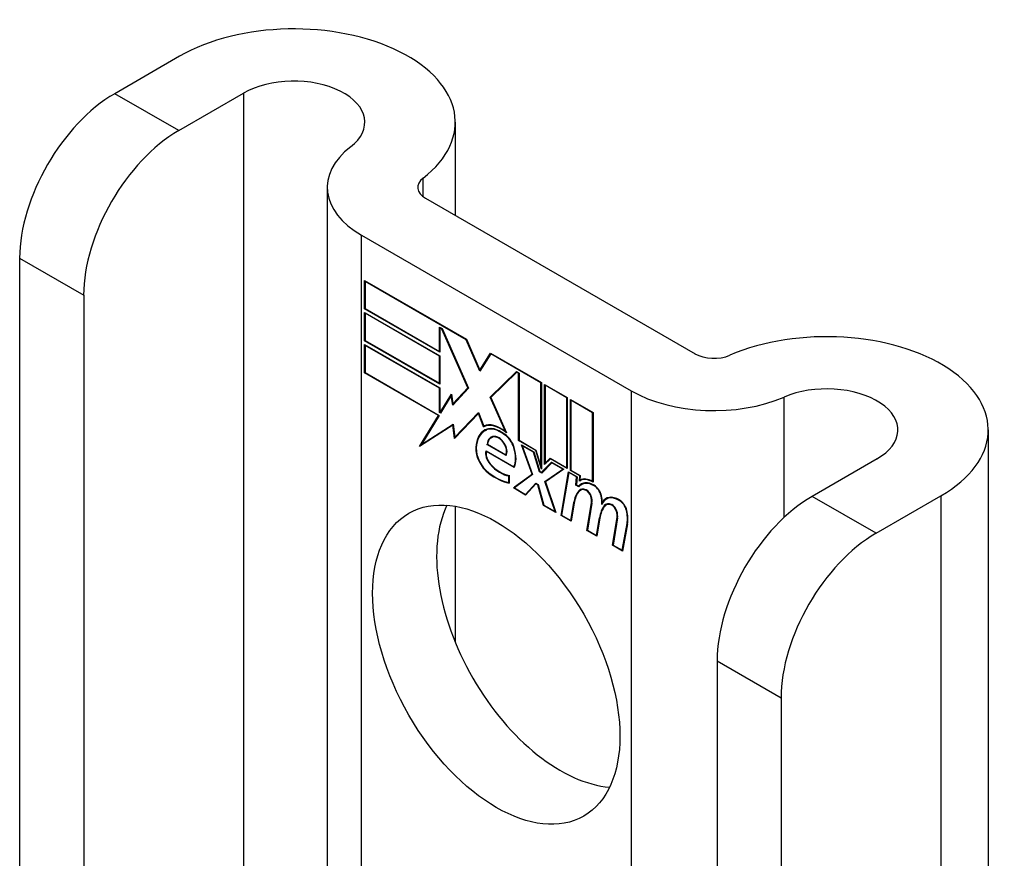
# Model space of a CAD drawing. Header units: inches. Extents: x 378.5 to 447.1, y 142.6 to 213.3.
# Tile 96 of 112: x 387.6 to 388.8, y 212.3 to 213.3. Entities that reach past the tile are written whole.
import ezdxf

# ---------------------------------------------------------------- set-up
doc = ezdxf.new("R2010")
doc.units = ezdxf.units.IN
doc.header["$MEASUREMENT"] = 0
doc.layers.add('Visible Edges(ANSI)', color=7, linetype='Continuous', lineweight=25)
doc.layers.add('Visible Tangent Edges(ANSI)', color=7, linetype='Continuous', lineweight=25)

msp = doc.modelspace()

# ---------------------------------------------------------------- linework, layer by layer
at = {"layer": 'Visible Edges(ANSI)'}
for p, q in [((387.8192, 213.2295), (387.7439, 213.186)), ((387.8182, 213.1432), (387.8935, 213.1866)), ((388.1393, 213.153), (388.1393, 213.0447)), ((387.9907, 213.0773), (387.9907, 212.0789)), ((388.1048, 213.0647), (388.4176, 212.884)), ((388.0305, 213.0218), (388.3434, 212.8412)), ((387.6336, 212.995), (387.6336, 212.2291)), ((388.0341, 212.9364), (388.0341, 212.9691)), ((388.0341, 212.9691), (388.1523, 212.9009)), ((388.0346, 212.9682), (388.0351, 212.9685)), ((388.0346, 212.9682), (388.0346, 212.9367)), ((388.152, 212.9004), (388.0346, 212.9682)), ((387.7079, 212.9521), (387.7079, 212.1862)), ((388.0341, 212.9364), (388.0346, 212.9367)), ((388.1213, 212.886), (388.0341, 212.9364)), ((388.0346, 212.9367), (388.1208, 212.8869)), ((388.0341, 212.8993), (388.0341, 212.9321)), ((388.0341, 212.9321), (388.1213, 212.8817)), ((388.0346, 212.9312), (388.0351, 212.9315)), ((388.0346, 212.9312), (388.0346, 212.8996)), ((388.1208, 212.8814), (388.0346, 212.9312)), ((388.1208, 212.8869), (388.1208, 212.9151)), ((388.1208, 212.9151), (388.1239, 212.9133)), ((388.1213, 212.9142), (388.1218, 212.9145)), ((388.1237, 212.9128), (388.1213, 212.9142)), ((388.1213, 212.9142), (388.1213, 212.886)), ((388.1237, 212.9128), (388.124, 212.913)), ((388.1239, 212.9133), (388.1546, 212.8441)), ((388.1539, 212.8445), (388.1237, 212.9128)), ((388.0341, 212.8993), (388.0346, 212.8996)), ((388.1213, 212.849), (388.0341, 212.8993)), ((388.0341, 212.862), (388.0341, 212.8947)), ((388.0341, 212.8947), (388.1213, 212.8444)), ((388.0346, 212.8996), (388.1208, 212.8499)), ((388.0346, 212.8938), (388.0351, 212.8941)), ((388.1208, 212.8441), (388.0346, 212.8938)), ((388.0346, 212.8938), (388.0346, 212.8623)), ((388.152, 212.9004), (388.1524, 212.9006)), ((388.1679, 212.864), (388.152, 212.9004)), ((388.1523, 212.9009), (388.1679, 212.8652)), ((388.1208, 212.8869), (388.1213, 212.8872)), ((388.1208, 212.8814), (388.1213, 212.8817)), ((388.1208, 212.8499), (388.1208, 212.8814)), ((388.1213, 212.8817), (388.1213, 212.849)), ((388.1679, 212.8652), (388.1802, 212.8848)), ((388.1805, 212.884), (388.1679, 212.864)), ((388.1802, 212.8848), (388.2393, 212.8506)), ((388.1805, 212.884), (388.181, 212.8843)), ((388.2388, 212.8503), (388.1805, 212.884)), ((388.1808, 212.8844), (388.1806, 212.8841)), ((388.0341, 212.862), (388.0346, 212.8623)), ((388.1198, 212.8125), (388.0341, 212.862)), ((388.0346, 212.8623), (388.1206, 212.8126)), ((388.1679, 212.8652), (388.1692, 212.866)), ((388.169, 212.8657), (388.1689, 212.8658)), ((388.1798, 212.8337), (388.2104, 212.8634)), ((388.2106, 212.8626), (388.1804, 212.8333)), ((388.1812, 212.8345), (388.2107, 212.8632)), ((388.2104, 212.8634), (388.2133, 212.8617)), ((388.2106, 212.8626), (388.2112, 212.8629)), ((388.2128, 212.8614), (388.2106, 212.8626)), ((388.2128, 212.8614), (388.2133, 212.8617)), ((388.2128, 212.7834), (388.2128, 212.8614)), ((388.2133, 212.8617), (388.2133, 212.7837)), ((388.1208, 212.8499), (388.1213, 212.8502)), ((388.1208, 212.8441), (388.1213, 212.8444)), ((388.1213, 212.8444), (388.1213, 212.8162)), ((388.1365, 212.8259), (388.1539, 212.8445)), ((388.1544, 212.8444), (388.138, 212.8267)), ((388.1539, 212.8445), (388.1543, 212.8447)), ((388.2388, 212.8503), (388.2393, 212.8506)), ((388.2388, 212.7534), (388.2388, 212.8503)), ((388.2393, 212.8506), (388.2393, 212.7501)), ((388.243, 212.7554), (388.243, 212.8485)), ((388.243, 212.8485), (388.2693, 212.8333)), ((388.2435, 212.8476), (388.2441, 212.8479)), ((388.2435, 212.8476), (388.2435, 212.757)), ((388.2687, 212.833), (388.2435, 212.8476)), ((388.1208, 212.8159), (388.1208, 212.8441)), ((388.1218, 212.8159), (388.1348, 212.8372)), ((388.1346, 212.8355), (388.1222, 212.8151)), ((388.1346, 212.8355), (388.135, 212.8357)), ((388.1363, 212.8245), (388.1346, 212.8355)), ((388.1348, 212.8372), (388.1365, 212.8259)), ((388.135, 212.836), (388.1348, 212.8356)), ((388.1546, 212.8441), (388.1363, 212.8245)), ((388.1798, 212.8337), (388.1812, 212.8345)), ((388.1975, 212.7939), (388.1798, 212.8337)), ((388.1804, 212.8333), (388.1987, 212.7923)), ((388.1813, 212.8342), (388.1812, 212.8345)), ((388.2687, 212.833), (388.2693, 212.8333)), ((388.2687, 212.7517), (388.2687, 212.833)), ((388.2693, 212.8333), (388.2693, 212.7508)), ((388.1365, 212.8259), (388.138, 212.8267)), ((388.1376, 212.826), (388.1375, 212.8265)), ((388.273, 212.7487), (388.273, 212.8312)), ((388.273, 212.8312), (388.2992, 212.816)), ((388.2735, 212.8303), (388.274, 212.8306)), ((388.2735, 212.8303), (388.2735, 212.749)), ((388.2987, 212.8157), (388.2735, 212.8303)), ((388.0978, 212.7765), (388.1198, 212.8125)), ((388.1206, 212.8126), (388.1, 212.7788)), ((388.1198, 212.8125), (388.1203, 212.8128)), ((388.1208, 212.8159), (388.1213, 212.8162)), ((388.1222, 212.8151), (388.1208, 212.8159)), ((388.1213, 212.8162), (388.1218, 212.8159)), ((388.1218, 212.8159), (388.1231, 212.8166)), ((388.1229, 212.8163), (388.1227, 212.8164)), ((388.1661, 212.8147), (388.1383, 212.7857)), ((388.1387, 212.7872), (388.1661, 212.8158)), ((388.1401, 212.788), (388.1663, 212.8153)), ((388.1661, 212.8158), (388.1724, 212.8002)), ((388.1661, 212.8147), (388.1665, 212.8149)), ((388.1722, 212.7993), (388.1661, 212.8147)), ((388.2987, 212.8157), (388.2992, 212.816)), ((388.2987, 212.7358), (388.2987, 212.8157)), ((388.2992, 212.816), (388.2992, 212.7349)), ((388.1366, 212.8012), (388.0978, 212.7765)), ((388.1, 212.7788), (388.1369, 212.8024)), ((388.1015, 212.7796), (388.137, 212.8023)), ((388.1366, 212.8012), (388.137, 212.8015)), ((388.1383, 212.7857), (388.1366, 212.8012)), ((388.1369, 212.8024), (388.1387, 212.7872)), ((388.1722, 212.7993), (388.1737, 212.8001)), ((388.1735, 212.8007), (388.1737, 212.8001)), ((388.1387, 212.7872), (388.1401, 212.788)), ((388.1396, 212.7877), (388.1397, 212.7871)), ((388.1738, 212.7949), (388.1752, 212.7957)), ((388.181, 212.7866), (388.1824, 212.7874)), ((388.1965, 212.7902), (388.197, 212.7905)), ((388.1975, 212.7939), (388.1979, 212.7941)), ((388.758, 212.7957), (388.758, 211.6359)), ((388.1002, 212.7789), (388.0993, 212.7774)), ((388.1, 212.7788), (388.1015, 212.7796)), ((388.1761, 212.7787), (388.1767, 212.7791)), ((388.1982, 212.766), (388.1761, 212.7787)), ((388.1767, 212.779), (388.1979, 212.7667)), ((388.2128, 212.7834), (388.2133, 212.7837)), ((388.2327, 212.7719), (388.2128, 212.7834)), ((388.2133, 212.7837), (388.233, 212.7724)), ((388.2284, 212.7442), (388.2162, 212.7785)), ((388.2162, 212.7785), (388.2305, 212.7703)), ((388.2171, 212.7774), (388.2176, 212.7777)), ((388.2171, 212.7774), (388.2291, 212.7438)), ((388.2302, 212.7699), (388.2171, 212.7774)), ((388.175, 212.7714), (388.2074, 212.7527)), ((388.1754, 212.7706), (388.1759, 212.7709)), ((388.2077, 212.7519), (388.1754, 212.7706)), ((388.1979, 212.7667), (388.199, 212.7673)), ((388.1988, 212.7673), (388.1989, 212.7672)), ((388.2302, 212.7699), (388.2306, 212.7701)), ((388.2371, 212.7471), (388.2302, 212.7699)), ((388.2305, 212.7703), (388.2374, 212.7475)), ((388.2327, 212.7719), (388.2331, 212.7722)), ((388.2393, 212.7501), (388.2327, 212.7719)), ((388.233, 212.7724), (388.2388, 212.7534)), ((388.2074, 212.7527), (388.2083, 212.7533)), ((388.2083, 212.7532), (388.2083, 212.7532)), ((388.2388, 212.7534), (388.2393, 212.7537)), ((388.2393, 212.7465), (388.2511, 212.7584)), ((388.2514, 212.7576), (388.2396, 212.7457)), ((388.2515, 212.7582), (388.2407, 212.7473)), ((388.2497, 212.7621), (388.243, 212.7554)), ((388.2435, 212.757), (388.2494, 212.7629)), ((388.2435, 212.757), (388.245, 212.7578)), ((388.2444, 212.7575), (388.2444, 212.7568)), ((388.245, 212.7578), (388.2498, 212.7627)), ((388.2494, 212.7629), (388.2687, 212.7517)), ((388.2497, 212.7621), (388.2502, 212.7624)), ((388.2693, 212.7508), (388.2497, 212.7621)), ((388.2511, 212.7584), (388.2655, 212.7501)), ((388.2514, 212.7576), (388.2519, 212.7579)), ((388.2643, 212.7501), (388.2514, 212.7576)), ((388.6289, 212.7621), (388.5536, 212.7186)), ((388.2014, 212.7424), (388.2019, 212.7427)), ((388.2014, 212.7346), (388.2014, 212.7424)), ((388.2019, 212.743), (388.2019, 212.7338)), ((388.2067, 212.7283), (388.2284, 212.7442)), ((388.2291, 212.7438), (388.2079, 212.7283)), ((388.2289, 212.7443), (388.2081, 212.7291)), ((388.2284, 212.7442), (388.2288, 212.7445)), ((388.2371, 212.7471), (388.2376, 212.7474)), ((388.2396, 212.7457), (388.2371, 212.7471)), ((388.2374, 212.7475), (388.2393, 212.7465)), ((388.2393, 212.7465), (388.2407, 212.7473)), ((388.2406, 212.7467), (388.2402, 212.747)), ((388.2434, 212.7359), (388.2643, 212.7501)), ((388.2655, 212.7501), (388.2441, 212.7354)), ((388.2448, 212.7367), (388.2649, 212.7504)), ((388.2621, 212.6963), (388.2706, 212.7471)), ((388.2711, 212.7463), (388.2627, 212.6966)), ((388.2643, 212.7501), (388.2649, 212.7504)), ((388.2687, 212.7517), (388.2693, 212.752)), ((388.2706, 212.7471), (388.2807, 212.7413)), ((388.2711, 212.7463), (388.2716, 212.7466)), ((388.2801, 212.7411), (388.2711, 212.7463)), ((388.273, 212.7487), (388.2735, 212.749)), ((388.2838, 212.7424), (388.273, 212.7487)), ((388.2735, 212.749), (388.2844, 212.7427)), ((388.2834, 212.7364), (388.2838, 212.7424)), ((388.2838, 212.7424), (388.2844, 212.7427)), ((388.2844, 212.7427), (388.284, 212.7376)), ((388.2014, 212.7346), (388.2019, 212.7349)), ((388.2207, 212.7208), (388.2327, 212.7338)), ((388.2329, 212.7331), (388.221, 212.7201)), ((388.2221, 212.7216), (388.2331, 212.7336)), ((388.2327, 212.7338), (388.2354, 212.7322)), ((388.2329, 212.7331), (388.2335, 212.7334)), ((388.2351, 212.7318), (388.2329, 212.7331)), ((388.2351, 212.7318), (388.2355, 212.7321)), ((388.2417, 212.7081), (388.2351, 212.7318)), ((388.2354, 212.7322), (388.242, 212.7085)), ((388.2434, 212.7359), (388.2448, 212.7367)), ((388.2552, 212.7009), (388.2434, 212.7359)), ((388.2441, 212.7354), (388.256, 212.6998)), ((388.2451, 212.7361), (388.2448, 212.7367)), ((388.2793, 212.7317), (388.2801, 212.7411)), ((388.2793, 212.7317), (388.2799, 212.732)), ((388.2828, 212.7297), (388.2793, 212.7317)), ((388.2807, 212.7413), (388.2799, 212.732)), ((388.2799, 212.732), (388.2825, 212.7305)), ((388.2801, 212.7411), (388.2806, 212.7414)), ((388.2825, 212.7305), (388.2839, 212.7313)), ((388.2837, 212.7308), (388.2834, 212.731)), ((388.2838, 212.7366), (388.2852, 212.7375)), ((388.2848, 212.738), (388.2848, 212.7372)), ((388.2857, 212.7323), (388.2871, 212.7331)), ((388.2987, 212.7358), (388.2992, 212.7361)), ((388.2067, 212.7283), (388.2081, 212.7291)), ((388.221, 212.7201), (388.2067, 212.7283)), ((388.2079, 212.7283), (388.2207, 212.7208)), ((388.2081, 212.7291), (388.2086, 212.7288)), ((388.2207, 212.7208), (388.2221, 212.7216)), ((388.2216, 212.7213), (388.222, 212.7211)), ((388.2846, 212.7257), (388.286, 212.7265)), ((388.6278, 212.6757), (388.7031, 212.7192)), ((388.1393, 212.7071), (388.1393, 212.5489)), ((388.2417, 212.7081), (388.2422, 212.7084)), ((388.256, 212.6998), (388.2417, 212.7081)), ((388.242, 212.7085), (388.2552, 212.7009)), ((388.2733, 212.6905), (388.2768, 212.7109)), ((388.2773, 212.7105), (388.2738, 212.6896)), ((388.2921, 212.679), (388.2974, 212.7111)), ((388.298, 212.7107), (388.2927, 212.6793)), ((388.3101, 212.7118), (388.3114, 212.7125)), ((388.3123, 212.7078), (388.3137, 212.7086)), ((388.3143, 212.7086), (388.3157, 212.7094)), ((388.3146, 212.7155), (388.316, 212.7163)), ((388.2552, 212.7009), (388.2556, 212.7012)), ((388.2621, 212.6963), (388.2628, 212.6967)), ((388.2738, 212.6896), (388.2621, 212.6963)), ((388.2627, 212.6966), (388.2733, 212.6905)), ((388.2733, 212.6905), (388.274, 212.6908)), ((388.3033, 212.6732), (388.3067, 212.6936)), ((388.3072, 212.6932), (388.3037, 212.6723)), ((388.3067, 212.6936), (388.3074, 212.694)), ((388.3218, 212.6619), (388.3271, 212.694)), ((388.3277, 212.6936), (388.3224, 212.6621)), ((388.333, 212.656), (388.3388, 212.6871)), ((388.3393, 212.6867), (388.3334, 212.6551)), ((388.2921, 212.679), (388.2927, 212.6794)), ((388.3037, 212.6723), (388.2921, 212.679)), ((388.2927, 212.6793), (388.3033, 212.6732)), ((388.3033, 212.6732), (388.3039, 212.6735)), ((388.3218, 212.6619), (388.3224, 212.6623)), ((388.3334, 212.6551), (388.3218, 212.6619)), ((388.3224, 212.6621), (388.333, 212.656)), ((388.333, 212.656), (388.3337, 212.6564)), ((388.4433, 212.5275), (388.4433, 211.7617)), ((388.5175, 212.4847), (388.5175, 211.7188))]:
    msp.add_line(p, q, dxfattribs=at)
for centre, major_axis, start_param, end_param in [((387.9518, 213.153), (0.1875, 0), 5.640144, 8.63938), ((387.9518, 213.153), (0.0825, 0), 5.640144, 8.63938), ((387.7439, 213.0587), (-0.078, -0.1351), 3.926991, 5.497787), ((387.8182, 213.0158), (0.078, 0.1351), 0.785398, 2.356194), ((388.1267, 213.0773), (-0.136, 0), 5.640144, 7.068583), ((388.1267, 213.0773), (-0.031, 0), 5.640144, 7.068583), ((388.5705, 212.7957), (0.1875, 0), 5.497787, 8.497023), ((388.4395, 212.8967), (0.031, 0), 3.926991, 5.35543), ((388.5705, 212.7957), (0.0825, 0), 5.497787, 8.497023), ((388.4395, 212.8967), (-0.136, 0), 0.785398, 2.213838), ((388.1922, 212.7632), (-0.0206, 0.0357), 5.272274, 6.251395), ((388.1922, 212.7632), (-0.021, 0.0364), 5.317289, 6.229324), ((388.1936, 212.7641), (-0.0206, 0.0357), 6.047724, 6.251395), ((388.1922, 212.7632), (-0.0187, 0.0323), 5.330385, 6.268672), ((388.1983, 212.7525), (-0.0249, 0.0431), 6.268672, 7.008625), ((388.1983, 212.7525), (-0.0245, 0.0424), 6.268672, 7.008625), ((388.1997, 212.7533), (-0.0249, 0.0431), 0.028947, 0.295885), ((388.1922, 212.7632), (-0.0183, 0.0317), 5.329545, 6.268672), ((388.1997, 212.7533), (-0.0245, 0.0424), 6.268672, 6.283185), ((388.1936, 212.7641), (-0.0183, 0.0317), 6.051884, 6.268672), ((388.1915, 212.7684), (-0.0109, 0.0188), 5.836026, 6.985262), ((388.1915, 212.7684), (-0.0105, 0.0182), 5.836026, 6.946368), ((388.1929, 212.7692), (-0.0109, 0.0188), 0.065067, 0.331662), ((388.1929, 212.7692), (-0.0105, 0.0182), 6.079217, 6.283185), ((388.1897, 212.775), (0.0072, -0.0125), 1.678399, 2.694434), ((388.1897, 212.775), (-0.0068, 0.0119), 4.819991, 5.836026), ((388.1955, 212.776), (-0.0091, 0.0158), 4.343155, 5.413588), ((388.1955, 212.776), (0.0095, -0.0165), 1.201563, 2.270327), ((388.1905, 212.7757), (0.006, -0.0103), 0.287189, 1.678399), ((388.1905, 212.7757), (0.0063, -0.011), 0.251695, 1.678399), ((388.1806, 212.7639), (-0.0123, 0.0214), 0.72544, 2.208898), ((388.1806, 212.7639), (0.012, -0.0207), 3.867033, 5.35049), ((388.1835, 212.7631), (-0.0064, 0.011), 0.453624, 1.914249), ((388.1835, 212.7631), (0.006, -0.0104), 3.639467, 5.055842), ((388.1849, 212.7767), (0.0173, -0.0299), 0.38335, 1.201563), ((388.1849, 212.7767), (0.0176, -0.0305), 0.369234, 1.201563), ((388.1915, 212.7779), (-0.0196, 0.0339), 1.914249, 2.72139), ((388.1915, 212.7779), (0.0192, -0.0332), 5.055842, 5.891549), ((388.1859, 212.8022), (-0.0379, 0.0657), 2.208898, 2.658734), ((388.1859, 212.8022), (0.0376, -0.0651), 5.35049, 5.792995), ((388.3004, 212.707), (-0.015, 0.026), 5.48867, 6.499805), ((388.3004, 212.707), (-0.0146, 0.0253), 5.48867, 6.513784), ((388.2988, 212.7107), (-0.015, 0.026), 5.47676, 6.310847), ((388.3018, 212.7078), (-0.015, 0.026), 0.047158, 0.216619), ((388.2988, 212.7107), (-0.0154, 0.0266), 5.501665, 6.243634), ((388.3002, 212.7115), (-0.015, 0.026), 6.059998, 6.283185), ((388.3018, 212.7078), (-0.0146, 0.0253), 6.06115, 6.283185), ((388.3005, 212.7211), (0.0063, -0.011), 1.081978, 2.347078), ((388.3005, 212.7211), (-0.006, 0.0103), 4.223571, 5.48867), ((388.3177, 212.6789), (-0.0294, 0.051), 0.219898, 0.610865), ((388.3177, 212.6789), (-0.0291, 0.0503), 0.219898, 0.610865), ((388.3192, 212.6797), (-0.0294, 0.051), 0.219898, 0.291612), ((388.2925, 212.7121), (-0.0083, 0.0143), 5.603031, 6.503084), ((388.2925, 212.7121), (-0.0079, 0.0136), 5.603031, 6.503084), ((388.2939, 212.7129), (-0.0083, 0.0143), 0.085815, 0.219898), ((388.2939, 212.7129), (-0.0079, 0.0136), 6.100483, 6.283185), ((388.2918, 212.7191), (0.00412, -0.00714), 1.196548, 2.461438), ((388.2918, 212.7191), (-0.00375, 0.0065), 4.33814, 5.603031), ((388.2867, 212.7195), (-0.0077, 0.0133), 3.752458, 4.33814), ((388.2867, 212.7195), (0.0081, -0.014), 0.610865, 1.196548), ((388.2847, 212.7246), (-0.0176, 0.0305), 3.88819, 4.223571), ((388.2847, 212.7246), (0.018, -0.0312), 0.848525, 1.081978), ((388.3296, 212.6895), (-0.015, 0.0259), 5.492181, 6.733718), ((388.3296, 212.6895), (-0.0153, 0.0266), 5.492181, 6.613939), ((388.5536, 212.5912), (-0.078, -0.1351), 3.926991, 5.497787), ((388.2612, 212.5661), (-0.1015, 0.1758), 0.374433, 2.76716), ((388.3478, 212.6622), (-0.0294, 0.051), 0.236534, 0.625184), ((388.3478, 212.6622), (-0.0291, 0.0503), 0.236639, 0.625276), ((388.2861, 212.7254), (-0.0176, 0.0305), 3.959823, 3.971212), ((388.331, 212.6903), (-0.0153, 0.0266), 0.046088, 0.313087), ((388.3221, 212.6949), (-0.0083, 0.0143), 5.604299, 6.503622), ((388.3492, 212.663), (-0.0294, 0.051), 0.236534, 0.291612), ((388.3221, 212.6949), (-0.0079, 0.0136), 5.604299, 6.503242), ((388.3236, 212.6957), (-0.0083, 0.0143), 0.085815, 0.220437), ((388.3236, 212.6957), (-0.0079, 0.0136), 6.100483, 6.283185), ((388.331, 212.6903), (-0.015, 0.0259), 6.060079, 6.283185), ((388.3215, 212.702), (0.00412, -0.00714), 1.196401, 2.462706), ((388.3215, 212.702), (-0.00375, 0.0065), 4.337994, 5.604299), ((388.3297, 212.7038), (0.0066, -0.0114), 1.107844, 2.350588), ((388.3297, 212.7038), (-0.0062, 0.0107), 4.249437, 5.492181), ((388.3164, 212.7023), (-0.0077, 0.0133), 3.752322, 4.337994), ((388.3164, 212.7023), (0.0081, -0.014), 0.610998, 1.196401), ((388.3143, 212.7068), (-0.0176, 0.0305), 3.735005, 4.249437), ((388.3143, 212.7068), (0.018, -0.0312), 0.593412, 1.107844), ((388.6278, 212.5483), (0.078, 0.1351), 0.785398, 2.356194)]:
    msp.add_ellipse(centre, major_axis=major_axis, ratio=0.57735, start_param=start_param, end_param=end_param, dxfattribs=at)
msp.add_ellipse((388.1869, 212.5232), major_axis=(-0.1015, 0.1758), ratio=0.57735, dxfattribs=at)
at = {"layer": 'Visible Tangent Edges(ANSI)'}
for p, q in [((387.8182, 213.1432), (387.7439, 213.186)), ((387.8935, 213.1866), (387.8935, 212.135)), ((388.1019, 213.0666), (388.1019, 213.0881)), ((388.0305, 212.0559), (388.0305, 213.0218)), ((387.6336, 212.995), (387.7079, 212.9521)), ((388.3434, 212.8412), (388.3434, 211.8753)), ((388.5211, 212.6942), (388.5211, 212.8339)), ((388.1742, 212.7951), (388.1756, 212.7959)), ((388.1865, 212.7874), (388.1873, 212.7879)), ((388.1958, 212.7802), (388.1962, 212.7804)), ((388.1632, 212.7752), (388.1638, 212.7755)), ((388.2073, 212.7752), (388.2077, 212.7754)), ((388.1797, 212.7559), (388.1801, 212.7561)), ((388.178, 212.7455), (388.1785, 212.7457)), ((388.3005, 212.7307), (388.3011, 212.731)), ((388.2826, 212.725), (388.284, 212.7258)), ((388.2913, 212.7255), (388.2918, 212.7258)), ((388.2967, 212.7188), (388.2971, 212.719)), ((388.3085, 212.7192), (388.3089, 212.7195)), ((388.6278, 212.6757), (388.5536, 212.7186)), ((388.7031, 212.7192), (388.7031, 211.6676)), ((388.2768, 212.7109), (388.2774, 212.7113)), ((388.2974, 212.7111), (388.2981, 212.7115)), ((388.321, 212.7084), (388.3215, 212.7087)), ((388.3297, 212.7139), (388.3302, 212.7142)), ((388.3264, 212.7016), (388.3268, 212.7018)), ((388.338, 212.7022), (388.3384, 212.7025)), ((388.3271, 212.694), (388.3278, 212.6943)), ((388.3388, 212.6871), (388.3394, 212.6875)), ((388.4433, 212.5275), (388.5175, 212.4847))]:
    msp.add_line(p, q, dxfattribs=at)

doc.saveas('drawing.dxf')
